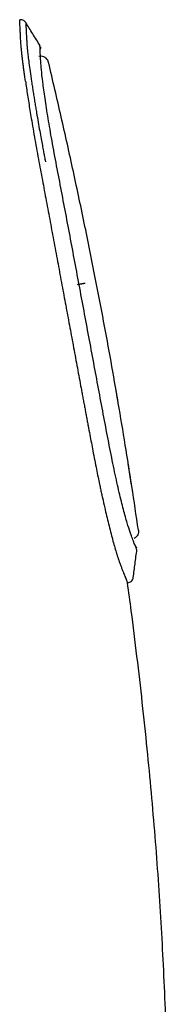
# Model space of a CAD drawing. Header units: millimetres. Extents: x 8 to 1937, y 12 to 2736.
# Tile 47 of 135: x 483 to 490, y 1781 to 1831. Entities that reach past the tile are written whole.
import ezdxf

# ---------------------------------------------------------------- set-up
doc = ezdxf.new("R2010")
doc.units = ezdxf.units.MM

msp = doc.modelspace()

# ---------------------------------------------------------------- linework, layer by layer
at = {"color": 7, "linetype": 'Continuous', "lineweight": 30}
for p, q in [((484.204, 1828.469), (484.164, 1828.571)), ((487.68, 1811.483), (487.559, 1812.175)), ((488.349, 1807.362), (488.179, 1808.441)), ((488.147, 1802.476), (488.145, 1802.486)), ((488.146, 1802.486), (488.208, 1802.503))]:
    msp.add_line(p, q, dxfattribs=at)
for points, knots in [([(483.065, 1830.458), (483.046, 1830.482), (483.007, 1830.534), (482.922, 1830.582), (482.837, 1830.604), (482.785, 1830.595), (482.765, 1830.592)], [0, 0, 0, 0, 0.266495, 0.547102, 0.827701, 1, 1, 1, 1]), ([(483.05, 1827.53), (483.038, 1827.613), (483.015, 1827.779), (482.983, 1828.012), (482.953, 1828.233), (482.927, 1828.44), (482.903, 1828.635), (482.882, 1828.816), (482.864, 1828.984), (482.848, 1829.134), (482.836, 1829.268), (482.827, 1829.391), (482.818, 1829.512), (482.811, 1829.631), (482.805, 1829.749), (482.8, 1829.865), (482.791, 1830.046), (482.781, 1830.261), (482.772, 1830.454), (482.766, 1830.574), (482.765, 1830.587), (482.765, 1830.594)], [0, 0, 0, 0, 0.032244, 0.064217, 0.095976, 0.127569, 0.159041, 0.190432, 0.221779, 0.253115, 0.280789, 0.311118, 0.344147, 0.379913, 0.418448, 0.459787, 0.503966, 0.629158, 0.754362, 0.879296, 1, 1, 1, 1]), ([(483.064, 1830.457), (483.064, 1830.457), (483.064, 1830.461), (483.065, 1830.446), (483.067, 1830.401), (483.072, 1830.309), (483.08, 1830.163), (483.091, 1829.953), (483.101, 1829.763), (483.107, 1829.643), (483.109, 1829.621), (483.11, 1829.599), (483.111, 1829.576), (483.112, 1829.552), (483.116, 1829.494), (483.122, 1829.396), (483.134, 1829.24), (483.154, 1829.039), (483.183, 1828.773), (483.226, 1828.431), (483.282, 1828.015), (483.341, 1827.611), (483.394, 1827.259), (483.436, 1826.992), (483.478, 1826.727), (483.52, 1826.466), (483.563, 1826.21), (483.617, 1825.886), (483.683, 1825.502), (483.759, 1825.067), (483.83, 1824.677), (483.892, 1824.339), (483.944, 1824.057), (483.984, 1823.845), (484.013, 1823.696), (484.03, 1823.603), (484.041, 1823.547), (484.046, 1823.521), (484.047, 1823.513), (484.048, 1823.511), (484.048, 1823.51)], [0, 0, 0, 0, 0.002033, 0.052239, 0.111219, 0.175551, 0.245254, 0.320406, 0.401222, 0.406576, 0.411915, 0.417394, 0.423013, 0.42877, 0.434668, 0.464372, 0.493574, 0.525339, 0.564518, 0.606826, 0.652173, 0.700726, 0.724811, 0.747954, 0.770086, 0.791195, 0.811282, 0.830348, 0.865426, 0.896454, 0.923449, 0.946415, 0.965342, 0.980175, 0.988583, 0.994675, 0.998473, 0.99952, 0.999831, 1, 1, 1, 1]), ([(483.786, 1829.301), (483.662, 1829.499), (483.422, 1829.885), (483.181, 1830.27), (483.065, 1830.457)], [0, 0, 0, 0, 0.514247, 1, 1, 1, 1]), ([(484.607, 1823.305), (484.528, 1823.726), (484.371, 1824.563), (484.179, 1825.696), (484.024, 1826.691), (483.909, 1827.515), (483.841, 1828.125), (483.808, 1828.652), (483.785, 1829.074), (483.773, 1829.326), (483.774, 1829.297), (483.774, 1829.289)], [0, 0, 0, 0, 0.093295, 0.1858083, 0.2782528, 0.3712686, 0.4640998, 0.5567358, 0.7416589, 0.926483, 1, 1, 1, 1]), ([(483.801, 1829.237), (483.803, 1829.212), (483.805, 1829.176), (483.787, 1829.145), (483.782, 1829.135)], [0, 0, 0, 0, 0.699648, 1, 1, 1, 1]), ([(484.164, 1828.571), (484.139, 1828.607), (484.088, 1828.681), (483.972, 1828.752), (483.843, 1828.784), (483.759, 1828.771), (483.718, 1828.764)], [0, 0, 0, 0, 0.252055, 0.511991, 0.765438, 1, 1, 1, 1]), ([(486.57, 1817.541), (486.388, 1818.453), (486.026, 1820.28), (485.445, 1823.016), (484.841, 1825.747), (484.416, 1827.562), (484.204, 1828.469)], [0, 0, 0, 0, 0.249524, 0.499861, 0.750268, 1, 1, 1, 1]), ([(483.05, 1827.53), (483.067, 1827.417), (483.1, 1827.19), (483.155, 1826.829), (483.213, 1826.456), (483.275, 1826.07), (483.346, 1825.636), (483.429, 1825.15), (483.523, 1824.609), (483.622, 1824.059), (483.692, 1823.684), (483.726, 1823.497)], [0, 0, 0, 0, 0.102441, 0.203793, 0.304088, 0.403349, 0.5016, 0.628284, 0.753534, 0.877413, 1, 1, 1, 1]), ([(483.726, 1823.497), (483.791, 1823.153), (483.919, 1822.466), (484.114, 1821.424), (484.309, 1820.378), (484.505, 1819.327), (484.701, 1818.273), (484.832, 1817.567), (484.897, 1817.214)], [0, 0, 0, 0, 0.167871, 0.334948, 0.501457, 0.667618, 0.833645, 1, 1, 1, 1]), ([(488.595, 1804.17), (488.596, 1804.169), (488.597, 1804.164), (488.495, 1804.432), (488.329, 1804.844), (488.128, 1805.443), (487.943, 1806.12), (487.732, 1806.978), (487.502, 1808.003), (487.263, 1809.177), (486.947, 1810.848), (486.548, 1812.985), (486.063, 1815.581), (485.578, 1818.186), (485.091, 1820.779), (484.769, 1822.463), (484.607, 1823.305)], [0, 0, 0, 0, 0.043864, 0.140178, 0.236795, 0.285017, 0.332991, 0.380804, 0.428641, 0.47658, 0.524538, 0.619879, 0.714842, 0.809868, 0.904931, 1, 1, 1, 1]), ([(487.68, 1811.483), (487.679, 1811.489), (487.564, 1812.177), (487.322, 1813.535), (486.955, 1815.548), (486.698, 1816.879), (486.57, 1817.541)], [0, 0, 0, 0, 0.003028, 0.339745, 0.671616, 1, 1, 1, 1]), ([(484.897, 1817.214), (484.959, 1816.882), (485.082, 1816.219), (485.268, 1815.221), (485.454, 1814.219), (485.641, 1813.211), (485.781, 1812.455), (485.875, 1811.951), (485.921, 1811.703), (485.966, 1811.46), (486.011, 1811.223), (486.054, 1810.99), (486.096, 1810.763), (486.138, 1810.541), (486.193, 1810.249), (486.26, 1809.892), (486.338, 1809.479), (486.42, 1809.049), (486.505, 1808.609), (486.591, 1808.168), (486.671, 1807.77), (486.73, 1807.485), (486.771, 1807.293), (486.795, 1807.178), (486.82, 1807.065), (486.844, 1806.953), (486.868, 1806.843), (486.922, 1806.6), (486.999, 1806.254), (487.1, 1805.824), (487.198, 1805.419), (487.296, 1805.027), (487.395, 1804.654), (487.488, 1804.316), (487.554, 1804.093), (487.595, 1803.958), (487.614, 1803.896), (487.634, 1803.835), (487.653, 1803.775), (487.672, 1803.716), (487.692, 1803.659), (487.711, 1803.603), (487.745, 1803.506), (487.793, 1803.374), (487.849, 1803.226), (487.901, 1803.092), (487.95, 1802.972), (487.995, 1802.86), (488.025, 1802.785), (488.044, 1802.738), (488.053, 1802.716), (488.062, 1802.694), (488.07, 1802.674), (488.077, 1802.655), (488.093, 1802.614), (488.113, 1802.563), (488.132, 1802.514), (488.145, 1802.482), (488.146, 1802.478), (488.147, 1802.476)], [0, 0, 0, 0, 0.041233, 0.082583, 0.124177, 0.166139, 0.208582, 0.21923, 0.229678, 0.239927, 0.249977, 0.259826, 0.269475, 0.278924, 0.288172, 0.306895, 0.324733, 0.341684, 0.362996, 0.382723, 0.400878, 0.417489, 0.423096, 0.428685, 0.434256, 0.439809, 0.445347, 0.45087, 0.476724, 0.49962, 0.522411, 0.548277, 0.57422, 0.600356, 0.626811, 0.632864, 0.639078, 0.645457, 0.652001, 0.658714, 0.665596, 0.672648, 0.679874, 0.703718, 0.729316, 0.753678, 0.779481, 0.806743, 0.83548, 0.842505, 0.849512, 0.856503, 0.863476, 0.870433, 0.877374, 0.909903, 0.938713, 0.967346, 1, 1, 1, 1]), ([(486.026, 1817.431), (486.023, 1817.431), (486.016, 1817.431), (485.99, 1817.428), (485.952, 1817.423), (485.902, 1817.415), (485.842, 1817.405), (485.776, 1817.394), (485.707, 1817.381), (485.661, 1817.373), (485.639, 1817.369)], [0, 0, 0, 0, 0.11764, 0.241366, 0.369516, 0.499994, 0.630473, 0.758622, 0.882354, 1, 1, 1, 1]), ([(488.349, 1807.362), (488.245, 1808.03), (488.03, 1809.399), (487.774, 1810.948), (487.62, 1811.828), (487.588, 1812.009)], [0, 0, 0, 0, 0.431176, 0.88253, 1, 1, 1, 1]), ([(488.686, 1805.118), (488.579, 1805.842), (488.417, 1806.951), (488.24, 1808.058), (488.179, 1808.441)], [0, 0, 0, 0, 0.653352, 1, 1, 1, 1]), ([(488.686, 1805.118), (488.688, 1805.079), (488.693, 1804.999), (488.654, 1804.881), (488.583, 1804.776), (488.514, 1804.731), (488.479, 1804.708)], [0, 0, 0, 0, 0.2378, 0.49134, 0.74952, 1, 1, 1, 1]), ([(488.541, 1804.309), (488.55, 1804.302), (488.585, 1804.274), (488.593, 1804.248), (488.598, 1804.23)], [0, 0, 0, 0, 0.255585, 1, 1, 1, 1]), ([(488.428, 1802.755), (488.458, 1802.985), (488.519, 1803.45), (488.58, 1803.915), (488.611, 1804.15)], [0, 0, 0, 0, 0.494442, 1, 1, 1, 1]), ([(488.208, 1802.503), (488.235, 1802.513), (488.291, 1802.533), (488.359, 1802.592), (488.409, 1802.668), (488.422, 1802.726), (488.428, 1802.754)], [0, 0, 0, 0, 0.243968, 0.499187, 0.754898, 1, 1, 1, 1]), ([(490.177, 1770.758), (490.177, 1771.437), (490.177, 1772.8), (490.168, 1774.858), (490.144, 1776.944), (490.101, 1779.066), (490.033, 1781.228), (489.941, 1783.387), (489.825, 1785.539), (489.687, 1787.678), (489.524, 1789.839), (489.337, 1792.015), (489.124, 1794.241), (488.885, 1796.508), (488.619, 1798.806), (488.372, 1800.799), (488.206, 1802.023), (488.143, 1802.489)], [0, 0, 0, 0, 0.063982, 0.128509, 0.193975, 0.260632, 0.3286, 0.397887, 0.464343, 0.531752, 0.59992, 0.668616, 0.737581, 0.810715, 0.883518, 0.955681, 1, 1, 1, 1])]:
    msp.add_open_spline(points, degree=3, knots=knots, dxfattribs=at)

doc.saveas('drawing.dxf')
